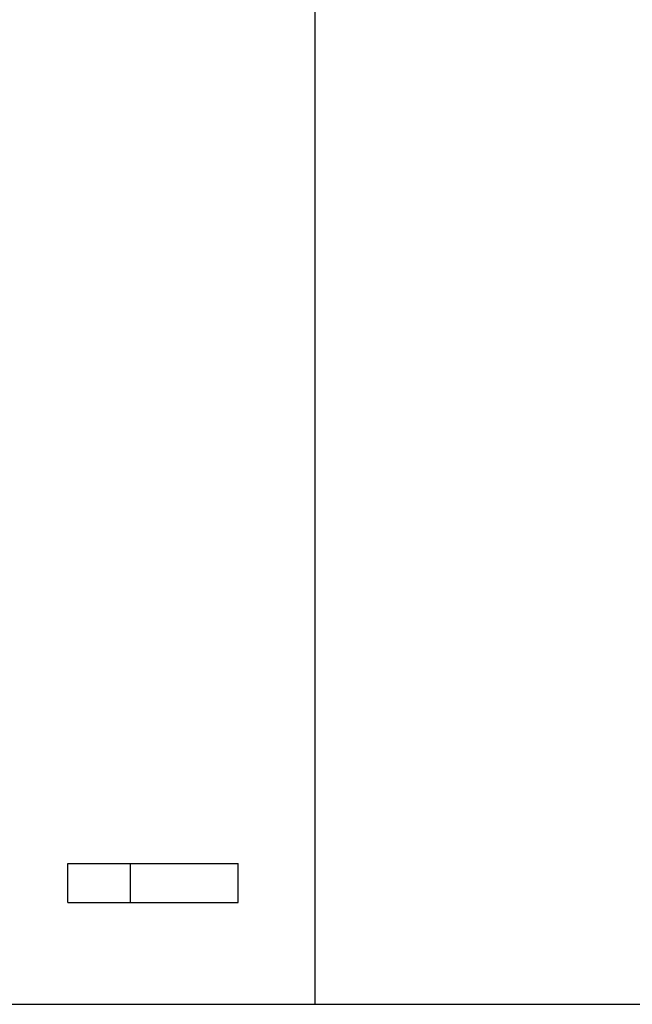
# Model space of a CAD drawing. Header units: millimetres. Extents: x 0 to 1189, y 0 to 841.
# Tile 53 of 182: x 649 to 665, y 264 to 289. Entities that reach past the tile are written whole.
import ezdxf

# ---------------------------------------------------------------- set-up
doc = ezdxf.new("R2010")
doc.units = ezdxf.units.MM
doc.header["$LTSCALE"] = 65.395
doc.layers.add('8M32E_GENSET_GENERATOR_ABL1724', color=7, linetype='CONTINUOUS')
doc.layers.add('oben_15_VBL1723', color=7, linetype='CONTINUOUS')

# ---------------------------------------------------------------- blocks, each defined once
blk = doc.blocks.new('8M32E_GENSET_GENERATOR_T1_PBL1725', base_point=(691.019, 287.417))
at = {"layer": '8M32E_GENSET_GENERATOR_T1_PBL1725', "color": 7, "linetype": 'CONTINUOUS'}
for p, q in [((656.796, 263.937), (656.796, 324.337)), ((650.477, 266.537), (650.477, 267.537)), ((650.477, 267.537), (654.831, 267.537)), ((654.831, 266.537), (654.831, 267.537)), ((650.477, 266.537), (654.831, 266.537)), ((643.939, 263.937), (742.219, 263.937))]:
    blk.add_line(p, q, dxfattribs=at)
at = {"layer": '8M32E_GENSET_GENERATOR_T1_PBL1725', "color": 9, "linetype": 'CONTINUOUS'}
blk.add_line((652.077, 266.537), (652.077, 267.537), dxfattribs=at)
blk = doc.blocks.new('8M32E_GENSET_GENERATOR_ABL1724', base_point=(691.019, 287.417))
at = {"layer": '8M32E_GENSET_GENERATOR_T1_PBL1725'}
blk.add_blockref('8M32E_GENSET_GENERATOR_T1_PBL1725', (691.019, 287.417), dxfattribs=at)
blk = doc.blocks.new('OBEN_15_VBL1723', base_point=(841.392, 294.137))
at = {"layer": '8M32E_GENSET_GENERATOR_ABL1724'}
blk.add_blockref('8M32E_GENSET_GENERATOR_ABL1724', (691.019, 287.417), dxfattribs=at)

msp = doc.modelspace()

# ---------------------------------------------------------------- block references
at = {"layer": 'oben_15_VBL1723'}
msp.add_blockref('OBEN_15_VBL1723', (841.3924, 294.13694), dxfattribs=at)

doc.saveas('drawing.dxf')
